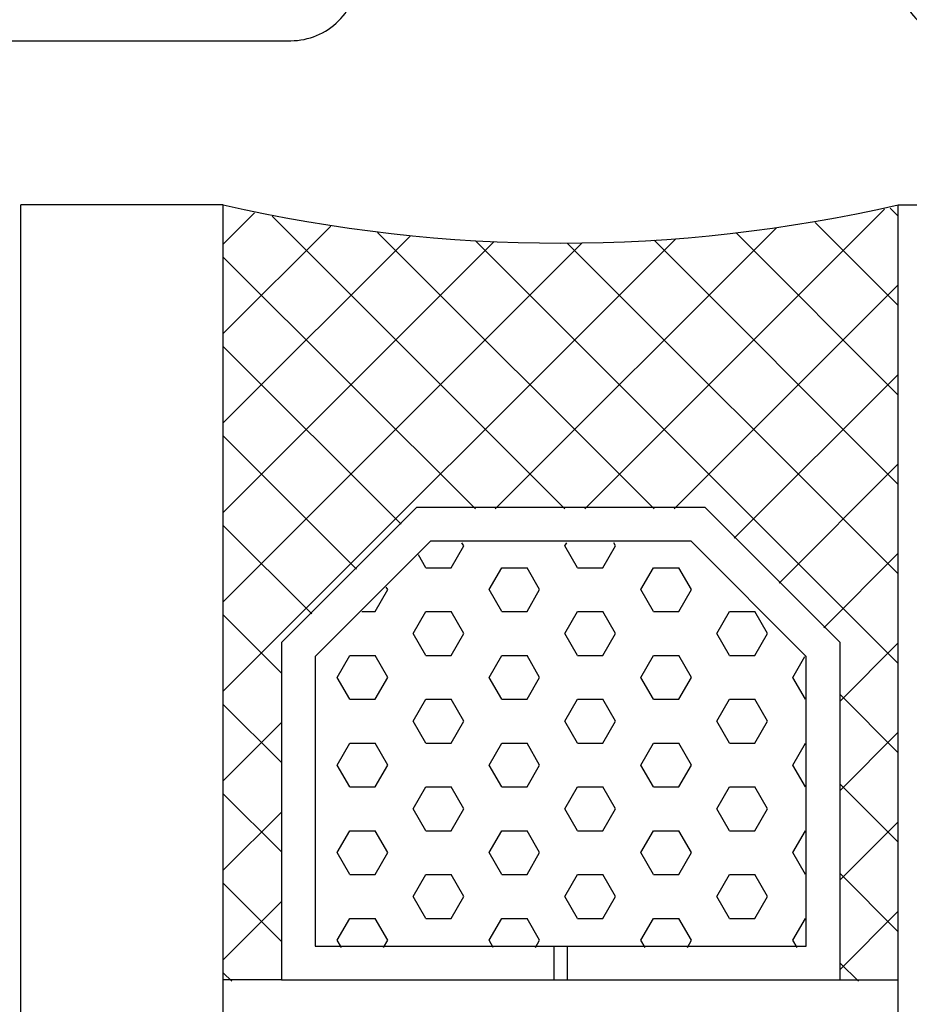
# Model space of a CAD drawing. Extents: x 0 to 532, y -51 to 380.
# Tile 18 of 52: x 157 to 170, y 161 to 176. Entities that reach past the tile are written whole.
import ezdxf

# ---------------------------------------------------------------- set-up
doc = ezdxf.new("R2010")
doc.units = 0
doc.header["$MEASUREMENT"] = 0
doc.layers.get('0').update_dxf_attribs({"linetype": 'CONTINUOUS'})
for name, color, linetype in [('SCHRAFFUR', 8, 'CONTINUOUS'), ('U025', 2, 'CONTINUOUS'), ('U035', 3, 'CONTINUOUS')]:
    doc.layers.add(name, color=color, linetype=linetype)

# ---------------------------------------------------------------- blocks, each defined once
blk = doc.blocks.new('*X')
at = {"color": 0}
for p, q in [((165.005, 168.361), (169.447, 172.803)), ((169.651, 172.702), (169.532, 172.821)), ((159.651, 172.288), (160.113, 172.75)), ((164.712, 168.361), (160.373, 172.699)), ((159.651, 170.962), (161.242, 172.553)), ((163.679, 168.361), (167.84, 172.522)), ((169.651, 171.376), (168.418, 172.609)), ((159.651, 169.636), (162.424, 172.409)), ((159.651, 165.659), (166.357, 172.364)), ((166.037, 168.361), (161.937, 172.461)), ((169.651, 166.073), (163.388, 172.336)), ((169.651, 168.725), (166.033, 172.343)), ((169.651, 170.05), (167.253, 172.448)), ((159.651, 168.31), (163.663, 172.323)), ((159.651, 166.984), (164.97, 172.304)), ((169.651, 167.399), (164.748, 172.302)), ((163.386, 168.361), (159.651, 172.095)), ((166.33, 168.361), (169.651, 171.681)), ((162.287, 168.134), (159.651, 170.77)), ((167.222, 167.927), (169.651, 170.355)), ((161.624, 167.471), (159.651, 169.444)), ((167.885, 167.264), (169.651, 169.029)), ((160.961, 166.808), (159.651, 168.118)), ((163.026, 167.49), (163.213, 167.815)), ((163.213, 167.815), (163.187, 167.861)), ((164.713, 167.815), (164.74, 167.861)), ((164.901, 167.49), (164.713, 167.815)), ((165.276, 167.49), (165.463, 167.815)), ((165.463, 167.815), (165.437, 167.861)), ((162.651, 167.49), (162.541, 167.681)), ((168.548, 166.601), (169.651, 167.704)), ((162.651, 167.49), (163.026, 167.49)), ((163.588, 167.166), (163.776, 167.49)), ((163.776, 167.49), (164.151, 167.49)), ((164.338, 167.166), (164.151, 167.49)), ((164.901, 167.49), (165.276, 167.49)), ((165.838, 167.166), (166.026, 167.49)), ((166.026, 167.49), (166.401, 167.49)), ((166.588, 167.166), (166.401, 167.49)), ((161.901, 166.841), (162.088, 167.166)), ((162.088, 167.166), (162.065, 167.205)), ((163.776, 166.841), (163.588, 167.166)), ((164.151, 166.841), (164.338, 167.166)), ((166.026, 166.841), (165.838, 167.166)), ((166.401, 166.841), (166.588, 167.166)), ((160.514, 165.929), (159.651, 166.792)), ((161.701, 166.841), (161.901, 166.841)), ((162.463, 166.516), (162.651, 166.841)), ((162.651, 166.841), (163.026, 166.841)), ((163.213, 166.516), (163.026, 166.841)), ((163.776, 166.841), (164.151, 166.841)), ((164.713, 166.516), (164.901, 166.841)), ((164.901, 166.841), (165.276, 166.841)), ((165.463, 166.516), (165.276, 166.841)), ((166.026, 166.841), (166.401, 166.841)), ((166.963, 166.516), (167.151, 166.841)), ((167.151, 166.841), (167.526, 166.841)), ((167.713, 166.516), (167.526, 166.841)), ((162.651, 166.191), (162.463, 166.516)), ((163.026, 166.191), (163.213, 166.516)), ((164.901, 166.191), (164.713, 166.516)), ((165.276, 166.191), (165.463, 166.516)), ((167.151, 166.191), (166.963, 166.516)), ((167.526, 166.191), (167.713, 166.516)), ((168.788, 165.515), (169.651, 166.378)), ((161.338, 165.866), (161.526, 166.191)), ((161.526, 166.191), (161.901, 166.191)), ((162.088, 165.866), (161.901, 166.191)), ((162.651, 166.191), (163.026, 166.191)), ((163.588, 165.866), (163.776, 166.191)), ((163.776, 166.191), (164.151, 166.191)), ((164.338, 165.866), (164.151, 166.191)), ((164.901, 166.191), (165.276, 166.191)), ((165.838, 165.866), (166.026, 166.191)), ((166.026, 166.191), (166.401, 166.191)), ((166.588, 165.866), (166.401, 166.191)), ((167.151, 166.191), (167.526, 166.191)), ((168.088, 165.866), (168.267, 166.175)), ((161.526, 165.542), (161.338, 165.866)), ((161.901, 165.542), (162.088, 165.866)), ((163.776, 165.542), (163.588, 165.866)), ((164.151, 165.542), (164.338, 165.866)), ((166.026, 165.542), (165.838, 165.866)), ((166.401, 165.542), (166.588, 165.866)), ((168.276, 165.542), (168.088, 165.866)), ((161.526, 165.542), (161.901, 165.542)), ((162.463, 165.217), (162.651, 165.542)), ((162.651, 165.542), (163.026, 165.542)), ((163.213, 165.217), (163.026, 165.542)), ((163.776, 165.542), (164.151, 165.542)), ((164.713, 165.217), (164.901, 165.542)), ((164.901, 165.542), (165.276, 165.542)), ((165.463, 165.217), (165.276, 165.542)), ((166.026, 165.542), (166.401, 165.542)), ((166.963, 165.217), (167.151, 165.542)), ((167.151, 165.542), (167.526, 165.542)), ((167.713, 165.217), (167.526, 165.542)), ((168.276, 165.542), (168.288, 165.542)), ((169.651, 164.747), (168.788, 165.61)), ((160.514, 164.603), (159.651, 165.466)), ((159.651, 164.333), (160.514, 165.196)), ((162.651, 164.892), (162.463, 165.217)), ((163.026, 164.892), (163.213, 165.217)), ((164.901, 164.892), (164.713, 165.217)), ((165.276, 164.892), (165.463, 165.217)), ((167.151, 164.892), (166.963, 165.217)), ((167.526, 164.892), (167.713, 165.217)), ((168.788, 164.189), (169.651, 165.052)), ((161.338, 164.567), (161.526, 164.892)), ((161.526, 164.892), (161.901, 164.892)), ((162.088, 164.567), (161.901, 164.892)), ((162.651, 164.892), (163.026, 164.892)), ((163.588, 164.567), (163.776, 164.892)), ((163.776, 164.892), (164.151, 164.892)), ((164.338, 164.567), (164.151, 164.892)), ((164.901, 164.892), (165.276, 164.892)), ((165.838, 164.567), (166.026, 164.892)), ((166.026, 164.892), (166.401, 164.892)), ((166.588, 164.567), (166.401, 164.892)), ((167.151, 164.892), (167.526, 164.892)), ((168.088, 164.567), (168.276, 164.892)), ((168.276, 164.892), (168.288, 164.892)), ((161.526, 164.243), (161.338, 164.567)), ((161.901, 164.243), (162.088, 164.567)), ((163.776, 164.243), (163.588, 164.567)), ((164.151, 164.243), (164.338, 164.567)), ((166.026, 164.243), (165.838, 164.567)), ((166.401, 164.243), (166.588, 164.567)), ((168.276, 164.243), (168.088, 164.567)), ((161.526, 164.243), (161.901, 164.243)), ((162.463, 163.918), (162.651, 164.243)), ((162.651, 164.243), (163.026, 164.243)), ((163.213, 163.918), (163.026, 164.243)), ((163.776, 164.243), (164.151, 164.243)), ((164.713, 163.918), (164.901, 164.243)), ((164.901, 164.243), (165.276, 164.243)), ((165.463, 163.918), (165.276, 164.243)), ((166.026, 164.243), (166.401, 164.243)), ((166.963, 163.918), (167.151, 164.243)), ((167.151, 164.243), (167.526, 164.243)), ((167.713, 163.918), (167.526, 164.243)), ((168.276, 164.243), (168.288, 164.243)), ((169.651, 163.421), (168.788, 164.284)), ((160.514, 163.278), (159.651, 164.14)), ((162.651, 163.593), (162.463, 163.918)), ((163.026, 163.593), (163.213, 163.918)), ((164.901, 163.593), (164.713, 163.918)), ((165.276, 163.593), (165.463, 163.918)), ((167.151, 163.593), (166.963, 163.918)), ((167.526, 163.593), (167.713, 163.918)), ((159.651, 163.007), (160.514, 163.87)), ((168.788, 162.863), (169.651, 163.726)), ((161.338, 163.268), (161.526, 163.593)), ((161.526, 163.593), (161.901, 163.593)), ((162.088, 163.268), (161.901, 163.593)), ((162.651, 163.593), (163.026, 163.593)), ((163.588, 163.268), (163.776, 163.593)), ((163.776, 163.593), (164.151, 163.593)), ((164.338, 163.268), (164.151, 163.593)), ((164.901, 163.593), (165.276, 163.593)), ((165.838, 163.268), (166.026, 163.593)), ((166.026, 163.593), (166.401, 163.593)), ((166.588, 163.268), (166.401, 163.593)), ((167.151, 163.593), (167.526, 163.593)), ((168.088, 163.268), (168.276, 163.593)), ((168.276, 163.593), (168.288, 163.593)), ((161.526, 162.944), (161.338, 163.268)), ((161.901, 162.944), (162.088, 163.268)), ((163.776, 162.944), (163.588, 163.268)), ((164.151, 162.944), (164.338, 163.268)), ((166.026, 162.944), (165.838, 163.268)), ((166.401, 162.944), (166.588, 163.268)), ((168.276, 162.944), (168.088, 163.268)), ((161.526, 162.944), (161.901, 162.944)), ((162.463, 162.619), (162.651, 162.944)), ((162.651, 162.944), (163.026, 162.944)), ((163.213, 162.619), (163.026, 162.944)), ((163.776, 162.944), (164.151, 162.944)), ((164.713, 162.619), (164.901, 162.944)), ((164.901, 162.944), (165.276, 162.944)), ((165.463, 162.619), (165.276, 162.944)), ((166.026, 162.944), (166.401, 162.944)), ((166.963, 162.619), (167.151, 162.944)), ((167.151, 162.944), (167.526, 162.944)), ((167.713, 162.619), (167.526, 162.944)), ((168.276, 162.944), (168.288, 162.944)), ((169.651, 162.095), (168.788, 162.958)), ((160.514, 161.952), (159.651, 162.815)), ((162.651, 162.294), (162.463, 162.619)), ((163.026, 162.294), (163.213, 162.619)), ((164.901, 162.294), (164.713, 162.619)), ((165.276, 162.294), (165.463, 162.619)), ((167.151, 162.294), (166.963, 162.619)), ((167.526, 162.294), (167.713, 162.619)), ((159.651, 161.681), (160.514, 162.544)), ((161.338, 161.969), (161.526, 162.294)), ((161.526, 162.294), (161.901, 162.294)), ((162.088, 161.969), (161.901, 162.294)), ((162.651, 162.294), (163.026, 162.294)), ((163.588, 161.969), (163.776, 162.294)), ((163.776, 162.294), (164.151, 162.294)), ((164.338, 161.969), (164.151, 162.294)), ((164.901, 162.294), (165.276, 162.294)), ((165.838, 161.969), (166.026, 162.294)), ((166.026, 162.294), (166.401, 162.294)), ((166.588, 161.969), (166.401, 162.294)), ((167.151, 162.294), (167.526, 162.294)), ((168.088, 161.969), (168.276, 162.294)), ((168.276, 162.294), (168.288, 162.294)), ((168.788, 161.537), (169.651, 162.4)), ((161.401, 161.861), (161.338, 161.969)), ((162.026, 161.861), (162.088, 161.969)), ((163.651, 161.861), (163.588, 161.969)), ((164.276, 161.861), (164.338, 161.969)), ((165.901, 161.861), (165.838, 161.969)), ((166.526, 161.861), (166.588, 161.969)), ((168.151, 161.861), (168.088, 161.969)), ((169.06, 161.361), (168.788, 161.632)), ((159.779, 161.361), (159.651, 161.489))]:
    blk.add_line(p, q, dxfattribs=at)

msp = doc.modelspace()

# ---------------------------------------------------------------- linework, layer by layer
at = {"layer": 'U025'}
for p, q in [((159.65092, 172.87059), (156.65092, 172.87059)), ((156.65092, 64.14806), (156.65092, 172.87059)), ((159.65092, 64.14806), (159.65092, 172.87059)), ((169.65092, 172.87059), (172.65092, 172.87059)), ((169.65092, 64.14806), (169.65092, 172.87059)), ((164.55092, 161.38456), (164.55092, 161.88456)), ((164.75092, 161.38456), (164.75092, 161.88456)), ((160.51376, 161.38456), (159.65092, 161.38456)), ((168.78809, 161.38456), (169.65092, 161.38456))]:
    msp.add_line(p, q, dxfattribs=at)
for points in [[(160.51376, 161.38456), (168.78809, 161.38456), (168.78809, 166.38456), (166.78809, 168.38456), (162.51376, 168.38456), (160.51376, 166.38456)], [(161.01376, 161.88456), (168.28809, 161.88456), (168.28809, 166.17745), (166.58098, 167.88456), (162.72086, 167.88456), (161.01376, 166.17745)]]:
    msp.add_lwpolyline(points, close=True, dxfattribs=at)
msp.add_arc((164.65092, 194.55182), 22.25031, 257.01382, 282.98618, dxfattribs=at)
at = {"layer": 'U035'}
for points in [[(152.65092, 183.35469), (152.65092, 162.30152), (154.65092, 162.30152), (154.65092, 175.30152), (160.65092, 175.30152, 0.414214), (161.65092, 176.30152)], [(169.65092, 176.30152, 0.414214), (170.65092, 175.30152), (174.65092, 175.30152), (174.65092, 162.30152), (176.65092, 162.30152), (176.65092, 176.30152)]]:
    msp.add_lwpolyline(points, format="xyb", dxfattribs=at)

# ---------------------------------------------------------------- block references
at = {"layer": 'SCHRAFFUR', "linetype": 'CONTINUOUS'}
msp.add_blockref('*X', (0, 0), dxfattribs=at)
msp.add_blockref('*X', (0, 0), dxfattribs=at)
msp.add_blockref('*X', (0, 0), dxfattribs=at)
msp.add_blockref('*X', (0, 0), dxfattribs=at)
msp.add_blockref('*X', (0, 0), dxfattribs=at)
msp.add_blockref('*X', (0, 0), dxfattribs=at)
msp.add_blockref('*X', (0, 0), dxfattribs=at)
msp.add_blockref('*X', (0, 0), dxfattribs=at)
msp.add_blockref('*X', (0, 0), dxfattribs=at)
msp.add_blockref('*X', (0, 0), dxfattribs=at)
msp.add_blockref('*X', (0, 0), dxfattribs=at)
msp.add_blockref('*X', (0, 0), dxfattribs=at)
msp.add_blockref('*X', (0, 0), dxfattribs=at)
msp.add_blockref('*X', (0, 0), dxfattribs=at)
msp.add_blockref('*X', (0, 0), dxfattribs=at)
msp.add_blockref('*X', (0, 0), dxfattribs=at)
msp.add_blockref('*X', (0, 0), dxfattribs=at)
msp.add_blockref('*X', (0, 0), dxfattribs=at)
msp.add_blockref('*X', (0, 0), dxfattribs=at)
msp.add_blockref('*X', (0, 0), dxfattribs=at)
msp.add_blockref('*X', (0, 0), dxfattribs=at)
msp.add_blockref('*X', (0, 0), dxfattribs=at)
msp.add_blockref('*X', (0, 0), dxfattribs=at)
msp.add_blockref('*X', (0, 0), dxfattribs=at)
msp.add_blockref('*X', (0, 0), dxfattribs=at)
msp.add_blockref('*X', (0, 0), dxfattribs=at)

doc.saveas('drawing.dxf')
